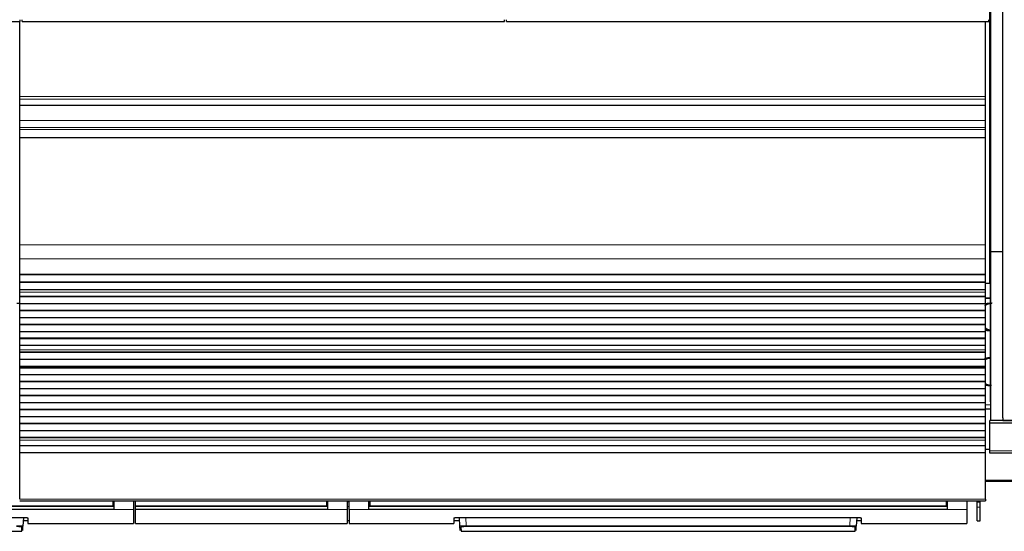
# Model space of a CAD drawing. Header units: inches. Extents: x 0 to 20790, y -12 to 14700.
# Tile 46 of 191: x 5305 to 6301, y 4216 to 4734. Entities that reach past the tile are written whole.
import ezdxf

# ---------------------------------------------------------------- set-up
doc = ezdxf.new("R2010")
doc.units = ezdxf.units.IN
doc.layers.add('1', color=7, linetype='Continuous', true_color=0xffffff)

msp = doc.modelspace()

# ---------------------------------------------------------------- linework, layer by layer
at = {"layer": '1', "color": 2, "linetype": 'Continuous', "lineweight": 25}
for p, q in [((6286.547, 4466.959), (6286.547, 4786.959)), ((6287.588, 4498.93), (6287.588, 4741.959)), ((6299.588, 4498.93), (6299.588, 4741.959)), ((4817.546, 4731.982), (5305.546, 4731.982)), ((5305.047, 4656.21), (5305.047, 4731.981)), ((5305.546, 4731.982), (5305.546, 4733.93)), ((5307.546, 4731.982), (5307.546, 4733.93)), ((5307.546, 4731.982), (5795.546, 4731.982)), ((5795.546, 4731.982), (5795.546, 4733.93)), ((5797.546, 4731.982), (5797.546, 4733.93)), ((5797.546, 4731.982), (6285.546, 4731.982)), ((6282.047, 4656.21), (6282.047, 4731.981)), ((6285.546, 4731.982), (6285.546, 4733.93)), ((5305.047, 4653.599), (5305.047, 4656.21)), ((5305.047, 4647.126), (5305.047, 4653.599)), ((6282.047, 4653.599), (6282.047, 4656.21)), ((6282.047, 4647.126), (6282.047, 4653.599)), ((5305.047, 4647.126), (5305.047, 4646.952)), ((5305.047, 4631.872), (5305.047, 4646.952)), ((6282.047, 4646.952), (5305.047, 4646.952)), ((6282.047, 4647.126), (6282.047, 4646.952)), ((6282.047, 4631.872), (6282.047, 4646.952)), ((5305.047, 4624.884), (5305.047, 4631.872)), ((6282.047, 4624.884), (6282.047, 4631.872)), ((5305.047, 4622.64), (5305.047, 4624.884)), ((5305.047, 4614.663), (5305.047, 4622.64)), ((6282.047, 4622.64), (6282.047, 4624.884)), ((6282.047, 4614.663), (6282.047, 4622.64)), ((5305.047, 4614.216), (5305.047, 4614.663)), ((5305.047, 4505.836), (5305.047, 4614.216)), ((6282.047, 4614.216), (6282.047, 4614.663)), ((6282.047, 4505.836), (6282.047, 4614.216)), ((5305.047, 4491.694), (5305.047, 4505.836)), ((6282.047, 4491.694), (6282.047, 4505.836)), ((6287.588, 4328.144), (6287.588, 4498.93)), ((6299.588, 4498.93), (6287.588, 4498.93)), ((6299.588, 4330.93), (6299.588, 4498.93)), ((5305.047, 4476.211), (5305.047, 4491.694)), ((6282.047, 4476.211), (6282.047, 4491.694)), ((5305.047, 4476.123), (5305.047, 4476.211)), ((5305.047, 4475.578), (5305.047, 4476.123)), ((5305.047, 4476.123), (6282.047, 4476.123)), ((5305.047, 4468.056), (5305.047, 4475.578)), ((6282.047, 4475.578), (5305.047, 4475.578)), ((6282.047, 4476.123), (6282.047, 4476.211)), ((6282.047, 4475.578), (6282.047, 4476.123)), ((6282.047, 4468.056), (6282.047, 4475.578)), ((5305.047, 4467.703), (5305.047, 4468.056)), ((6282.047, 4468.056), (5305.047, 4468.056)), ((5305.047, 4460.497), (5305.047, 4467.703)), ((6282.047, 4467.703), (5305.047, 4467.703)), ((6286.547, 4466.959), (6282.042, 4466.959)), ((6282.047, 4467.703), (6282.047, 4468.056)), ((6282.047, 4460.497), (6282.047, 4467.703)), ((6287.588, 4466.959), (6286.547, 4466.959)), ((6287.043, 4346.959), (6287.043, 4466.959)), ((5305.047, 4460.49), (5305.047, 4460.497)), ((6282.047, 4460.497), (5305.047, 4460.497)), ((5305.047, 4457.946), (5305.047, 4460.49)), ((6282.047, 4460.49), (5305.047, 4460.49)), ((5305.047, 4457.919), (5305.047, 4457.946)), ((5305.047, 4453.725), (5305.047, 4457.919)), ((5305.047, 4453.372), (5305.047, 4453.725)), ((6282.047, 4453.725), (5305.047, 4453.725)), ((5305.047, 4446.301), (5305.047, 4453.372)), ((6282.047, 4453.372), (5305.047, 4453.372)), ((6282.047, 4460.49), (6282.047, 4460.497)), ((6282.047, 4457.946), (6282.047, 4460.49)), ((6282.047, 4457.919), (6282.047, 4457.946)), ((6282.047, 4453.725), (6282.047, 4457.919)), ((6282.047, 4453.372), (6282.047, 4453.725)), ((6282.047, 4446.301), (6282.047, 4453.372)), ((5302.052, 4446.959), (5305.052, 4446.959)), ((5305.047, 4439.583), (5305.047, 4446.301)), ((6282.047, 4446.301), (5305.047, 4446.301)), ((6282.047, 4451.96), (6287.043, 4451.96)), ((6287.044, 4451.96), (6282.047, 4451.96)), ((6282.047, 4439.583), (6282.047, 4446.301)), ((5305.047, 4439.23), (5305.047, 4439.583)), ((6282.047, 4439.583), (5305.047, 4439.583)), ((6282.047, 4439.23), (5305.047, 4439.23)), ((5305.047, 4432.158), (5305.047, 4439.23)), ((6282.047, 4439.23), (6282.047, 4439.583)), ((6282.047, 4432.158), (6282.047, 4439.23)), ((6282.047, 4432.158), (5305.047, 4432.158)), ((5305.047, 4425.441), (5305.047, 4432.158)), ((5305.047, 4425.087), (5305.047, 4425.441)), ((6282.047, 4425.441), (5305.047, 4425.441)), ((5305.047, 4418.016), (5305.047, 4425.087)), ((6282.047, 4425.087), (5305.047, 4425.087)), ((6282.047, 4425.441), (6282.047, 4432.158)), ((6282.047, 4425.087), (6282.047, 4425.441)), ((6282.047, 4418.016), (6282.047, 4425.087)), ((5305.047, 4411.299), (5305.047, 4418.016)), ((6282.047, 4418.016), (5305.047, 4418.016)), ((6282.047, 4411.299), (6282.047, 4418.016)), ((5305.047, 4410.945), (5305.047, 4411.299)), ((6282.047, 4411.299), (5305.047, 4411.299)), ((5305.047, 4403.874), (5305.047, 4410.945)), ((6282.047, 4410.945), (5305.047, 4410.945)), ((5305.047, 4399.68), (5305.047, 4403.874)), ((6282.047, 4403.874), (5305.047, 4403.874)), ((6282.047, 4410.945), (6282.047, 4411.299)), ((6282.047, 4403.874), (6282.047, 4410.945)), ((6282.047, 4399.68), (6282.047, 4403.874)), ((5305.047, 4399.654), (5305.047, 4399.68)), ((5305.047, 4397.205), (5305.047, 4399.654)), ((5305.047, 4396.852), (5305.047, 4397.205)), ((6282.047, 4397.205), (5305.047, 4397.205)), ((5305.047, 4389.918), (5305.047, 4396.852)), ((6282.047, 4396.852), (5305.047, 4396.852)), ((6282.047, 4399.654), (6282.047, 4399.68)), ((6282.047, 4397.205), (6282.047, 4399.654)), ((6282.047, 4396.852), (6282.047, 4397.205)), ((6282.047, 4389.918), (6282.047, 4396.852)), ((5305.047, 4382.686), (5305.047, 4389.918)), ((6282.047, 4389.918), (5305.047, 4389.918)), ((5305.047, 4382.55), (5305.047, 4382.686)), ((6282.047, 4382.686), (5305.047, 4382.686)), ((5305.047, 4381.883), (5305.047, 4382.55)), ((5305.047, 4382.55), (6282.047, 4382.55)), ((6282.047, 4382.686), (6282.047, 4389.918)), ((6282.047, 4382.55), (6282.047, 4382.686)), ((6282.047, 4381.883), (6282.047, 4382.55)), ((5305.047, 4381.247), (5305.047, 4381.883)), ((6282.047, 4381.883), (5305.047, 4381.883)), ((5305.047, 4374.176), (5305.047, 4381.247)), ((6282.047, 4381.247), (5305.047, 4381.247)), ((5305.047, 4367.458), (5305.047, 4374.176)), ((6282.047, 4374.176), (5305.047, 4374.176)), ((6282.047, 4381.247), (6282.047, 4381.883)), ((6282.047, 4374.176), (6282.047, 4381.247)), ((6282.047, 4367.458), (6282.047, 4374.176)), ((5305.047, 4367.105), (5305.047, 4367.458)), ((6282.047, 4367.458), (5305.047, 4367.458)), ((5305.047, 4360.034), (5305.047, 4367.105)), ((6282.047, 4367.105), (5305.047, 4367.105)), ((6282.047, 4367.105), (6282.047, 4367.458)), ((6282.047, 4360.034), (6282.047, 4367.105)), ((5305.047, 4353.316), (5305.047, 4360.034)), ((6282.047, 4360.034), (5305.047, 4360.034)), ((6282.047, 4353.316), (5305.047, 4353.316)), ((5305.047, 4352.963), (5305.047, 4353.316)), ((5305.047, 4345.891), (5305.047, 4352.963)), ((6282.047, 4352.963), (5305.047, 4352.963)), ((6282.047, 4353.316), (6282.047, 4360.034)), ((6282.047, 4352.963), (6282.047, 4353.316)), ((6282.047, 4345.891), (6282.047, 4352.963)), ((6282.047, 4345.891), (5305.047, 4345.891)), ((5305.047, 4339.174), (5305.047, 4345.891)), ((6282.047, 4339.174), (6282.047, 4345.891)), ((6287.589, 4343.648), (6282.048, 4343.82)), ((6287.043, 4346.959), (6287.589, 4346.959)), ((5305.047, 4338.82), (5305.047, 4339.174)), ((6282.047, 4339.174), (5305.047, 4339.174)), ((5305.047, 4331.749), (5305.047, 4338.82)), ((6282.047, 4338.82), (5305.047, 4338.82)), ((6282.047, 4338.82), (6282.047, 4339.174)), ((6282.047, 4331.749), (6282.047, 4338.82)), ((6287.596, 4339.459), (6282.052, 4339.459)), ((5305.047, 4325.032), (5305.047, 4331.749)), ((6282.047, 4331.749), (5305.047, 4331.749)), ((5305.047, 4324.678), (5305.047, 4325.032)), ((6282.047, 4325.032), (5305.047, 4325.032)), ((5305.047, 4317.607), (5305.047, 4324.678)), ((6282.047, 4324.678), (5305.047, 4324.678)), ((6282.047, 4325.032), (6282.047, 4331.749)), ((6282.047, 4324.678), (6282.047, 4325.032)), ((6282.047, 4317.607), (6282.047, 4324.678)), ((6286.547, 4325.316), (6286.547, 4328.144)), ((6287.588, 4328.144), (6286.547, 4328.144)), ((6286.547, 4297.302), (6286.547, 4325.316)), ((6776.547, 4325.316), (6286.547, 4325.316)), ((6299.588, 4328.144), (6287.588, 4328.144)), ((6299.588, 4330.93), (6299.588, 4328.159)), ((6299.588, 4328.159), (6776.588, 4328.159)), ((6299.588, 4328.144), (6299.588, 4328.159)), ((6776.547, 4328.144), (6299.588, 4328.144)), ((5305.047, 4310.89), (5305.047, 4317.607)), ((6282.047, 4317.607), (5305.047, 4317.607)), ((6282.047, 4310.89), (6282.047, 4317.607)), ((5305.047, 4310.536), (5305.047, 4310.89)), ((6282.047, 4310.89), (5305.047, 4310.89)), ((5305.047, 4308.262), (5305.047, 4310.536)), ((6282.047, 4310.536), (5305.047, 4310.536)), ((5305.047, 4302.404), (5305.047, 4308.262)), ((6282.047, 4310.536), (6282.047, 4310.89)), ((6282.047, 4308.262), (6282.047, 4310.536)), ((6282.047, 4302.404), (6282.047, 4308.262)), ((6282.047, 4302.404), (5305.047, 4302.404)), ((5305.047, 4295.508), (5305.047, 4302.404)), ((5305.047, 4248.544), (5305.047, 4295.508)), ((6282.047, 4295.508), (5305.047, 4295.508)), ((6282.047, 4295.508), (6282.047, 4302.404)), ((6282.047, 4248.544), (6282.047, 4295.508)), ((6286.548, 4298.835), (6282.052, 4298.835)), ((6286.547, 4294.959), (6286.547, 4297.302)), ((6776.547, 4294.959), (6286.547, 4294.959)), ((6777.547, 4266.459), (6282.052, 4266.459)), ((5305.047, 4246.81), (6282.047, 4246.81)), ((5399.297, 4246.81), (5399.297, 4241.825)), ((5400.297, 4246.81), (5400.297, 4237.96)), ((5420.297, 4246.81), (5420.297, 4237.96)), ((5422.247, 4241.825), (5422.247, 4246.81)), ((5615.297, 4246.81), (5615.297, 4241.825)), ((5616.297, 4246.81), (5616.297, 4237.96)), ((5636.297, 4246.81), (5636.297, 4237.96)), ((5638.297, 4237.96), (5638.297, 4246.81)), ((5658.297, 4237.96), (5658.297, 4246.81)), ((5659.297, 4246.81), (5659.297, 4241.825)), ((6242.297, 4246.81), (6242.297, 4241.825)), ((6243.297, 4246.81), (6243.297, 4237.96)), ((6263.297, 4246.81), (6263.297, 4237.96)), ((6273.547, 4245.242), (6273.547, 4246.81)), ((6273.547, 4240.299), (6273.547, 4245.242)), ((6276.547, 4245.242), (6276.547, 4246.81)), ((6276.547, 4240.299), (6276.547, 4245.242)), ((6282.047, 4248.544), (6282.047, 4246.81)), ((5400.297, 4237.96), (4815.297, 4237.96)), ((5399.297, 4241.036), (4816.297, 4241.036)), ((5399.297, 4241.825), (5399.297, 4241.036)), ((5420.297, 4237.96), (5420.297, 4223.723)), ((5422.247, 4241.036), (5422.247, 4241.825)), ((5615.297, 4241.036), (5422.247, 4241.036)), ((5422.247, 4241.036), (5422.247, 4240.924)), ((5422.247, 4237.96), (5422.247, 4240.925)), ((5422.247, 4223.723), (5422.247, 4237.96)), ((5616.297, 4237.96), (5422.247, 4237.96)), ((5615.297, 4241.825), (5615.297, 4241.036)), ((5636.297, 4237.96), (5636.297, 4223.723)), ((5638.297, 4237.96), (5638.297, 4223.723)), ((6243.297, 4237.96), (5658.297, 4237.96)), ((5659.297, 4241.825), (5659.297, 4241.036)), ((6242.297, 4241.036), (5659.297, 4241.036)), ((6242.297, 4241.825), (6242.297, 4241.036)), ((6263.297, 4237.96), (6263.297, 4223.723)), ((6273.547, 4226.519), (6273.547, 4240.299)), ((6276.547, 4226.519), (6276.547, 4240.299)), ((4906.297, 4229.928), (5308.297, 4229.928)), ((5308.752, 4229.92), (5308.291, 4221.116)), ((5308.585, 4226.723), (5313.297, 4226.723)), ((5313.297, 4229.431), (5313.297, 4223.723)), ((5313.297, 4223.723), (5420.297, 4223.723)), ((5422.247, 4223.723), (5636.297, 4223.723)), ((5636.297, 4226.723), (5638.297, 4226.723)), ((5638.297, 4223.723), (5744.297, 4223.723)), ((5744.297, 4229.431), (5744.297, 4223.723)), ((5744.297, 4226.723), (5750.009, 4226.723)), ((5749.297, 4229.928), (6151.297, 4229.928)), ((5750.303, 4221.116), (5749.841, 4229.928)), ((6151.752, 4229.92), (6151.291, 4221.116)), ((6151.585, 4226.723), (6156.297, 4226.723)), ((6156.297, 4229.431), (6156.297, 4223.723)), ((6156.297, 4223.723), (6263.297, 4223.723)), ((6273.547, 4226.519), (6276.547, 4226.519)), ((4908.526, 4215.882), (5307.068, 4215.882)), ((5307.068, 4215.882), (5307.292, 4220.172)), ((5308.066, 4216.83), (5308.291, 4221.116)), ((5750.527, 4216.83), (5750.303, 4221.116)), ((5751.301, 4220.172), (5751.526, 4215.882)), ((5751.526, 4215.882), (6150.068, 4215.882)), ((6150.068, 4215.882), (6150.292, 4220.172)), ((6151.066, 4216.83), (6151.291, 4221.116))]:
    msp.add_line(p, q, dxfattribs=at)
at = {"layer": '1', "color": 110, "linetype": 'Continuous', "lineweight": 13}
for p, q in [((6282.047, 4656.21), (5305.047, 4656.21)), ((6282.047, 4653.599), (5305.047, 4653.599)), ((6282.047, 4647.126), (5305.047, 4647.126)), ((6282.047, 4631.872), (5305.047, 4631.872)), ((6282.047, 4624.884), (5305.047, 4624.884)), ((6282.047, 4622.64), (5305.047, 4622.64)), ((6282.047, 4614.663), (5305.047, 4614.663)), ((6282.047, 4614.216), (5305.047, 4614.216)), ((6282.047, 4505.836), (5305.047, 4505.836)), ((6282.047, 4491.694), (5305.047, 4491.694)), ((6282.047, 4476.211), (5305.047, 4476.211)), ((6282.047, 4457.946), (5305.047, 4457.946)), ((6282.047, 4457.919), (5305.047, 4457.919)), ((6282.047, 4399.68), (5305.047, 4399.68)), ((6282.047, 4399.654), (5305.047, 4399.654)), ((6282.047, 4308.262), (5305.047, 4308.262)), ((6776.547, 4297.302), (6286.547, 4297.302)), ((6777.547, 4267.544), (6282.052, 4267.544)), ((6282.047, 4248.544), (5305.047, 4248.544)), ((5400.297, 4245.836), (5399.291, 4245.836)), ((5616.297, 4245.836), (5615.296, 4245.836)), ((5638.297, 4245.836), (5636.297, 4245.836)), ((5659.302, 4245.836), (5658.297, 4245.836)), ((6243.297, 4245.836), (6242.291, 4245.836)), ((6276.547, 4245.242), (6273.547, 4245.242)), ((5420.297, 4237.96), (5400.297, 4237.96)), ((5636.297, 4237.96), (5616.297, 4237.96)), ((5658.297, 4237.96), (5638.297, 4237.96)), ((6263.297, 4237.96), (6243.297, 4237.96)), ((6276.547, 4240.299), (6273.547, 4240.299)), ((5756.332, 4229.928), (5756.768, 4221.596)), ((6144.825, 4221.596), (6145.262, 4229.928)), ((5756.768, 4221.596), (5756.768, 4220.653)), ((5756.768, 4221.596), (6144.825, 4221.596)), ((6144.825, 4220.653), (5756.768, 4220.653)), ((6144.825, 4221.596), (6144.825, 4220.653))]:
    msp.add_line(p, q, dxfattribs=at)
for centre, major_axis, start_param, end_param in [((5307.292, 4221.168), (-0.999, 0.052), 1.6229689, 3.1415927), ((5751.301, 4221.168), (0.999, 0.052), 3.1415927, 4.6602164), ((6150.292, 4221.168), (-0.999, 0.052), 1.6229689, 3.1415927)]:
    msp.add_ellipse(centre, major_axis=major_axis, ratio=0.9964159, start_param=start_param, end_param=end_param, dxfattribs=at)
at = {"layer": '1', "color": 2, "linetype": 'Continuous', "lineweight": 25}
for points, weights in [([(6281.644, 4444.55), (6283.281, 4445.776), (6285.116, 4446.621), (6287.007, 4447.022), (6288.764, 4447.082)], [0.996635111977, 0.99984782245, 1.00656809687, 1.01493744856, 1.01641245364]), ([(6287.509, 4419.228), (6286.021, 4419.449), (6284.482, 4419.923), (6282.999, 4420.691), (6281.652, 4421.714)], [1.01408759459, 1.01040368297, 1.00405964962, 0.999102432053, 0.99653286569]), ([(6281.594, 4389.778), (6283.082, 4390.644), (6284.672, 4391.215), (6286.268, 4391.474), (6287.756, 4391.492)], [0.999995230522, 1.00433138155, 1.01050583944, 1.01648889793, 1.0166100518]), ([(6281.608, 4390.987), (6282.412, 4391.201), (6283.218, 4391.347), (6284.013, 4391.427), (6284.785, 4391.45)], [1.00969082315, 1.01220190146, 1.01449750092, 1.01615103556, 1.01653618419])]:
    msp.add_rational_spline(points, weights, degree=4, dxfattribs=at)
for points, weights, knots in [([(6281.68, 4446.101), (6282.901, 4446.554), (6284.146, 4446.843), (6285.376, 4446.974), (6286.809, 4446.974), (6287.077, 4446.967), (6287.346, 4446.954), (6287.618, 4446.933)], [1.0052667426, 1.00918638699, 1.01337177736, 1.01661171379, 1.01661171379, 1.0164456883, 1.0161402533, 1.01571918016], [0, 0, 0, 0, 0, 0.8154145, 0.8154145, 0.8154145, 1, 1, 1, 1, 1]), ([(6288.085, 4363.493), (6288.075, 4363.493), (6288.064, 4363.493), (6288.054, 4363.493), (6286.496, 4363.48), (6284.826, 4363.726), (6283.16, 4364.314), (6281.607, 4365.221)], [1.01660995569, 1.01661083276, 1.01661141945, 1.01661171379, 1.01661171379, 1.01017661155, 1.0037290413, 0.99941817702], [0, 0, 0, 0, 0, 0.0067177, 0.0067177, 0.0067177, 1, 1, 1, 1, 1]), ([(6286.573, 4363.402), (6286.257, 4363.371), (6285.943, 4363.35), (6285.633, 4363.338), (6284.824, 4363.331), (6284.311, 4363.351), (6283.791, 4363.397), (6283.267, 4363.47)], [1.01543187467, 1.01598280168, 1.01638821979, 1.01661171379, 1.01661171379, 1.01601420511, 1.01500090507, 1.01371668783], [0, 0, 0, 0, 0, 0.379495, 0.379495, 0.379495, 1, 1, 1, 1, 1])]:
    msp.add_rational_spline(points, weights, degree=4, knots=knots, dxfattribs=at)
for points, knots in [([(6286.612, 4418.996), (6286.54, 4418.988), (6284.89, 4418.821), (6283.211, 4419.234), (6281.71, 4419.827)], [0, 0, 0, 0, 0.0435768, 1, 1, 1, 1]), ([(6281.987, 4420.218), (6282.18, 4420.148), (6283.636, 4419.649), (6285.182, 4419.337), (6286.542, 4419.197)], [0, 0, 0, 0, 0.1338972, 1, 1, 1, 1]), ([(6282.018, 4419.713), (6282.21, 4419.647), (6282.674, 4419.499), (6283.426, 4419.303), (6284.277, 4419.135), (6284.848, 4419.059), (6285.137, 4419.03)], [0, 0, 0, 0, 0.1906796, 0.4578529, 0.7273762, 1, 1, 1, 1]), ([(6284.755, 4391.412), (6284.655, 4391.422), (6283.57, 4391.516), (6282.471, 4391.324), (6281.497, 4391.022)], [0, 0, 0, 0, 0.0913156, 1, 1, 1, 1]), ([(6285.944, 4363.592), (6284.96, 4363.49), (6283.645, 4363.495), (6282.362, 4363.735), (6282.011, 4363.818)], [0, 0, 0, 0, 0.7229025, 1, 1, 1, 1]), ([(6282.032, 4364.571), (6282.593, 4364.37), (6283.892, 4363.963), (6285.571, 4363.642), (6286.704, 4363.539), (6287.044, 4363.518)], [0, 0, 0, 0, 0.3566489, 0.7959258, 1, 1, 1, 1]), ([(5308.297, 4229.928), (5308.462, 4229.928), (5308.625, 4229.927), (5308.95, 4229.924), (5309.272, 4229.919), (5309.589, 4229.911), (5309.785, 4229.905), (5309.824, 4229.904), (5309.902, 4229.901), (5309.941, 4229.9), (5310.058, 4229.896), (5310.134, 4229.893), (5310.361, 4229.883), (5310.656, 4229.869), (5310.936, 4229.852), (5311.139, 4229.838), (5311.24, 4229.831), (5311.338, 4229.824), (5311.403, 4229.819), (5311.435, 4229.816), (5311.594, 4229.803), (5311.716, 4229.792), (5311.946, 4229.769), (5312.165, 4229.745), (5312.36, 4229.719), (5312.474, 4229.702), (5312.497, 4229.698), (5312.541, 4229.691), (5312.562, 4229.688), (5312.626, 4229.677), (5312.666, 4229.67), (5312.782, 4229.649), (5312.922, 4229.62), (5313.032, 4229.589), (5313.103, 4229.566), (5313.125, 4229.558), (5313.165, 4229.543), (5313.184, 4229.535), (5313.232, 4229.511), (5313.28, 4229.479), (5313.297, 4229.447), (5313.297, 4229.431)], [0, 0, 0, 0, 0.0625, 0.0625, 0.125, 0.1875, 0.1875, 0.203125, 0.203125, 0.21875, 0.21875, 0.25, 0.25, 0.3125, 0.375, 0.375, 0.40625, 0.421875, 0.421875, 0.4375, 0.4375, 0.5, 0.5, 0.5625, 0.625, 0.625, 0.640625, 0.640625, 0.65625, 0.65625, 0.6875, 0.6875, 0.75, 0.8125, 0.8125, 0.84375, 0.84375, 0.875, 0.875, 0.9375, 1, 1, 1, 1]), ([(5744.297, 4229.431), (5744.297, 4229.447), (5744.305, 4229.463), (5744.337, 4229.495), (5744.385, 4229.526), (5744.464, 4229.558), (5744.523, 4229.577), (5744.536, 4229.581), (5744.561, 4229.588), (5744.575, 4229.592), (5744.616, 4229.604), (5744.646, 4229.611), (5744.74, 4229.634), (5744.879, 4229.663), (5745.047, 4229.691), (5745.183, 4229.711), (5745.23, 4229.718), (5745.303, 4229.728), (5745.328, 4229.731), (5745.378, 4229.737), (5745.404, 4229.741), (5745.535, 4229.757), (5745.645, 4229.769), (5745.875, 4229.792), (5746.116, 4229.814), (5746.378, 4229.833), (5746.549, 4229.845), (5746.583, 4229.847), (5746.653, 4229.852), (5746.688, 4229.854), (5746.794, 4229.86), (5746.865, 4229.864), (5747.082, 4229.876), (5747.376, 4229.89), (5747.683, 4229.901), (5747.917, 4229.908), (5747.996, 4229.911), (5748.156, 4229.915), (5748.236, 4229.917), (5748.478, 4229.921), (5748.803, 4229.926), (5749.132, 4229.928), (5749.297, 4229.928)], [0, 0, 0, 0, 0.0625, 0.0625, 0.125, 0.1875, 0.1875, 0.203125, 0.203125, 0.21875, 0.21875, 0.25, 0.25, 0.3125, 0.375, 0.375, 0.40625, 0.40625, 0.421875, 0.421875, 0.4375, 0.4375, 0.5, 0.5, 0.5625, 0.625, 0.625, 0.640625, 0.640625, 0.65625, 0.65625, 0.6875, 0.6875, 0.75, 0.8125, 0.8125, 0.84375, 0.84375, 0.875, 0.875, 0.9375, 1, 1, 1, 1]), ([(6151.297, 4229.928), (6151.462, 4229.928), (6151.625, 4229.927), (6151.95, 4229.924), (6152.272, 4229.919), (6152.589, 4229.911), (6152.785, 4229.905), (6152.824, 4229.904), (6152.902, 4229.901), (6152.941, 4229.9), (6153.058, 4229.896), (6153.134, 4229.893), (6153.361, 4229.883), (6153.656, 4229.869), (6153.936, 4229.852), (6154.139, 4229.838), (6154.24, 4229.831), (6154.338, 4229.824), (6154.403, 4229.819), (6154.435, 4229.816), (6154.594, 4229.803), (6154.716, 4229.792), (6154.946, 4229.769), (6155.165, 4229.745), (6155.36, 4229.719), (6155.474, 4229.702), (6155.497, 4229.698), (6155.541, 4229.691), (6155.562, 4229.688), (6155.626, 4229.677), (6155.666, 4229.67), (6155.782, 4229.649), (6155.922, 4229.62), (6156.032, 4229.589), (6156.103, 4229.566), (6156.125, 4229.558), (6156.165, 4229.543), (6156.184, 4229.535), (6156.232, 4229.511), (6156.28, 4229.479), (6156.297, 4229.447), (6156.297, 4229.431)], [0, 0, 0, 0, 0.0625, 0.0625, 0.125, 0.1875, 0.1875, 0.203125, 0.203125, 0.21875, 0.21875, 0.25, 0.25, 0.3125, 0.375, 0.375, 0.40625, 0.421875, 0.421875, 0.4375, 0.4375, 0.5, 0.5, 0.5625, 0.625, 0.625, 0.640625, 0.640625, 0.65625, 0.65625, 0.6875, 0.6875, 0.75, 0.8125, 0.8125, 0.84375, 0.84375, 0.875, 0.875, 0.9375, 1, 1, 1, 1])]:
    msp.add_open_spline(points, degree=3, knots=knots, dxfattribs=at)
for points, degree in [([(6287.36, 4391.283), (6286.511, 4391.407), (6285.644, 4391.448), (6284.755, 4391.412)], 3), ([(6283.237, 4364.105), (6284.15, 4364.009), (6285.198, 4363.919), (6286.38, 4363.837)], 3), ([(5400.297, 4240.925), (4815.297, 4240.925)], 1), ([(5616.297, 4240.925), (5422.247, 4240.925)], 1), ([(6243.297, 4240.925), (5658.297, 4240.925)], 1)]:
    msp.add_open_spline(points, degree=degree, dxfattribs=at)
at = {"layer": '1', "color": 110, "linetype": 'Continuous', "lineweight": 13}
for points, degree in [([(5399.297, 4241.825), (4816.297, 4241.825)], 1), ([(5615.297, 4241.825), (5422.247, 4241.825)], 1), ([(5636.297, 4240.924), (5636.963, 4240.924), (5637.63, 4240.924), (5638.297, 4240.924)], 3), ([(6242.297, 4241.825), (5659.297, 4241.825)], 1)]:
    msp.add_open_spline(points, degree=degree, dxfattribs=at)
for points, knots in [([(5308.291, 4221.116), (5308.291, 4221.129), (5308.272, 4221.157), (5308.211, 4221.185), (5308.16, 4221.202), (5308.149, 4221.205), (5308.126, 4221.212), (5308.09, 4221.223), (5308.048, 4221.233), (5307.957, 4221.254), (5307.816, 4221.281), (5307.637, 4221.307), (5307.488, 4221.327), (5307.436, 4221.334), (5307.354, 4221.343), (5307.326, 4221.347), (5307.27, 4221.353), (5307.241, 4221.356), (5307.094, 4221.372), (5306.843, 4221.397), (5306.56, 4221.42), (5306.337, 4221.437), (5306.26, 4221.442), (5306.142, 4221.45), (5306.102, 4221.453), (5306.021, 4221.458), (5305.981, 4221.461), (5305.774, 4221.474), (5305.604, 4221.484), (5305.252, 4221.503), (5305.071, 4221.512), (5304.698, 4221.528), (5304.506, 4221.536), (5304.26, 4221.545), (5304.21, 4221.546), (5304.11, 4221.55), (5304.06, 4221.551), (5303.909, 4221.556), (5303.808, 4221.559), (5303.503, 4221.568), (5303.092, 4221.578), (5302.674, 4221.586), (5302.252, 4221.592), (5302.04, 4221.595), (5301.825, 4221.596)], [0, 0, 0, 0, 0.0625, 0.125, 0.125, 0.140625, 0.140625, 0.15625, 0.1875, 0.1875, 0.25, 0.3125, 0.3125, 0.34375, 0.34375, 0.359375, 0.359375, 0.375, 0.375, 0.4375, 0.5, 0.5, 0.53125, 0.53125, 0.546875, 0.546875, 0.5625, 0.5625, 0.625, 0.625, 0.6875, 0.6875, 0.75, 0.75, 0.765625, 0.765625, 0.78125, 0.78125, 0.8125, 0.8125, 0.875, 0.9375, 0.9375, 1, 1, 1, 1]), ([(5301.825, 4220.653), (5301.916, 4220.653), (5302.007, 4220.652), (5302.188, 4220.652), (5302.278, 4220.651), (5302.547, 4220.649), (5302.901, 4220.644), (5303.249, 4220.636), (5303.508, 4220.629), (5303.594, 4220.626), (5303.722, 4220.622), (5303.764, 4220.621), (5303.849, 4220.618), (5303.891, 4220.616), (5304.099, 4220.609), (5304.262, 4220.602), (5304.577, 4220.587), (5304.73, 4220.578), (5305.028, 4220.561), (5305.172, 4220.551), (5305.346, 4220.538), (5305.381, 4220.536), (5305.449, 4220.53), (5305.55, 4220.522), (5305.647, 4220.514), (5305.836, 4220.497), (5306.074, 4220.474), (5306.286, 4220.448), (5306.41, 4220.432), (5306.434, 4220.429), (5306.482, 4220.422), (5306.505, 4220.419), (5306.574, 4220.408), (5306.618, 4220.401), (5306.744, 4220.381), (5306.894, 4220.352), (5307.013, 4220.323), (5307.089, 4220.301), (5307.112, 4220.294), (5307.145, 4220.282), (5307.155, 4220.279), (5307.174, 4220.271), (5307.183, 4220.267), (5307.226, 4220.248), (5307.277, 4220.218), (5307.293, 4220.187), (5307.292, 4220.172)], [0, 0, 0, 0, 0.03125, 0.03125, 0.0625, 0.0625, 0.125, 0.1875, 0.1875, 0.21875, 0.21875, 0.234375, 0.234375, 0.25, 0.25, 0.3125, 0.3125, 0.375, 0.375, 0.4375, 0.4375, 0.453125, 0.453125, 0.46875, 0.5, 0.5, 0.5625, 0.625, 0.625, 0.640625, 0.640625, 0.65625, 0.65625, 0.6875, 0.6875, 0.75, 0.8125, 0.8125, 0.84375, 0.84375, 0.859375, 0.859375, 0.875, 0.875, 0.9375, 1, 1, 1, 1]), ([(5756.768, 4221.596), (5756.554, 4221.595), (5756.126, 4221.59), (5755.703, 4221.582), (5755.44, 4221.576), (5755.388, 4221.575), (5755.284, 4221.573), (5755.128, 4221.569), (5754.974, 4221.565), (5754.67, 4221.556), (5754.272, 4221.543), (5753.889, 4221.528), (5753.655, 4221.517), (5753.608, 4221.515), (5753.515, 4221.511), (5753.469, 4221.509), (5753.331, 4221.502), (5753.241, 4221.497), (5752.977, 4221.483), (5752.638, 4221.464), (5752.326, 4221.442), (5752.103, 4221.425), (5752.03, 4221.419), (5751.923, 4221.411), (5751.888, 4221.408), (5751.819, 4221.402), (5751.784, 4221.399), (5751.616, 4221.384), (5751.491, 4221.371), (5751.258, 4221.346), (5751.043, 4221.32), (5750.864, 4221.294), (5750.764, 4221.277), (5750.744, 4221.273), (5750.706, 4221.266), (5750.688, 4221.263), (5750.635, 4221.253), (5750.602, 4221.246), (5750.512, 4221.225), (5750.411, 4221.198), (5750.351, 4221.17), (5750.312, 4221.143), (5750.302, 4221.129), (5750.303, 4221.116)], [0, 0, 0, 0, 0.0625, 0.125, 0.125, 0.140625, 0.140625, 0.15625, 0.1875, 0.1875, 0.25, 0.3125, 0.3125, 0.328125, 0.328125, 0.34375, 0.34375, 0.375, 0.375, 0.4375, 0.5, 0.5, 0.53125, 0.53125, 0.546875, 0.546875, 0.5625, 0.5625, 0.625, 0.625, 0.6875, 0.75, 0.75, 0.765625, 0.765625, 0.78125, 0.78125, 0.8125, 0.8125, 0.875, 0.9375, 0.9375, 1, 1, 1, 1]), ([(5756.768, 4220.653), (5756.587, 4220.653), (5756.224, 4220.651), (5755.866, 4220.646), (5755.643, 4220.642), (5755.599, 4220.641), (5755.511, 4220.64), (5755.467, 4220.639), (5755.335, 4220.636), (5755.248, 4220.633), (5754.991, 4220.626), (5754.654, 4220.615), (5754.329, 4220.602), (5754.131, 4220.592), (5754.091, 4220.59), (5754.013, 4220.586), (5753.974, 4220.584), (5753.857, 4220.578), (5753.781, 4220.573), (5753.557, 4220.56), (5753.271, 4220.541), (5753.007, 4220.52), (5752.818, 4220.503), (5752.726, 4220.494), (5752.637, 4220.485), (5752.578, 4220.479), (5752.549, 4220.476), (5752.407, 4220.46), (5752.301, 4220.448), (5752.105, 4220.421), (5751.924, 4220.395), (5751.773, 4220.366), (5751.688, 4220.348), (5751.672, 4220.345), (5751.64, 4220.337), (5751.625, 4220.334), (5751.58, 4220.323), (5751.552, 4220.315), (5751.476, 4220.293), (5751.392, 4220.263), (5751.342, 4220.233), (5751.317, 4220.21), (5751.307, 4220.198), (5751.303, 4220.187), (5751.301, 4220.179), (5751.301, 4220.175), (5751.301, 4220.172)], [0, 0, 0, 0, 0.0625, 0.125, 0.125, 0.140625, 0.140625, 0.15625, 0.15625, 0.1875, 0.1875, 0.25, 0.3125, 0.3125, 0.328125, 0.328125, 0.34375, 0.34375, 0.375, 0.375, 0.4375, 0.5, 0.5, 0.53125, 0.546875, 0.546875, 0.5625, 0.5625, 0.625, 0.625, 0.6875, 0.75, 0.75, 0.765625, 0.765625, 0.78125, 0.78125, 0.8125, 0.8125, 0.875, 0.9375, 0.9375, 0.96875, 0.984375, 0.984375, 1, 1, 1, 1]), ([(6151.291, 4221.116), (6151.291, 4221.129), (6151.272, 4221.157), (6151.211, 4221.185), (6151.16, 4221.202), (6151.149, 4221.205), (6151.126, 4221.212), (6151.09, 4221.223), (6151.048, 4221.233), (6150.957, 4221.254), (6150.816, 4221.281), (6150.637, 4221.307), (6150.488, 4221.327), (6150.436, 4221.334), (6150.354, 4221.343), (6150.326, 4221.347), (6150.27, 4221.353), (6150.241, 4221.356), (6150.094, 4221.372), (6149.843, 4221.397), (6149.56, 4221.42), (6149.337, 4221.437), (6149.26, 4221.442), (6149.142, 4221.45), (6149.102, 4221.453), (6149.021, 4221.458), (6148.981, 4221.461), (6148.774, 4221.474), (6148.604, 4221.484), (6148.252, 4221.503), (6148.071, 4221.512), (6147.698, 4221.528), (6147.506, 4221.536), (6147.26, 4221.545), (6147.21, 4221.546), (6147.11, 4221.55), (6147.06, 4221.551), (6146.909, 4221.556), (6146.808, 4221.559), (6146.503, 4221.568), (6146.092, 4221.578), (6145.674, 4221.586), (6145.252, 4221.592), (6145.04, 4221.595), (6144.825, 4221.596)], [0, 0, 0, 0, 0.0625, 0.125, 0.125, 0.140625, 0.140625, 0.15625, 0.1875, 0.1875, 0.25, 0.3125, 0.3125, 0.34375, 0.34375, 0.359375, 0.359375, 0.375, 0.375, 0.4375, 0.5, 0.5, 0.53125, 0.53125, 0.546875, 0.546875, 0.5625, 0.5625, 0.625, 0.625, 0.6875, 0.6875, 0.75, 0.75, 0.765625, 0.765625, 0.78125, 0.78125, 0.8125, 0.8125, 0.875, 0.9375, 0.9375, 1, 1, 1, 1]), ([(6144.825, 4220.653), (6144.916, 4220.653), (6145.007, 4220.652), (6145.188, 4220.652), (6145.278, 4220.651), (6145.547, 4220.649), (6145.901, 4220.644), (6146.249, 4220.636), (6146.508, 4220.629), (6146.594, 4220.626), (6146.722, 4220.622), (6146.764, 4220.621), (6146.849, 4220.618), (6146.891, 4220.616), (6147.099, 4220.609), (6147.262, 4220.602), (6147.577, 4220.587), (6147.73, 4220.578), (6148.028, 4220.561), (6148.172, 4220.551), (6148.346, 4220.538), (6148.381, 4220.536), (6148.449, 4220.53), (6148.55, 4220.522), (6148.647, 4220.514), (6148.836, 4220.497), (6149.074, 4220.474), (6149.286, 4220.448), (6149.41, 4220.432), (6149.434, 4220.429), (6149.482, 4220.422), (6149.505, 4220.419), (6149.574, 4220.408), (6149.618, 4220.401), (6149.744, 4220.381), (6149.894, 4220.352), (6150.013, 4220.323), (6150.089, 4220.301), (6150.112, 4220.294), (6150.145, 4220.282), (6150.155, 4220.279), (6150.174, 4220.271), (6150.183, 4220.267), (6150.226, 4220.248), (6150.277, 4220.218), (6150.293, 4220.187), (6150.292, 4220.172)], [0, 0, 0, 0, 0.03125, 0.03125, 0.0625, 0.0625, 0.125, 0.1875, 0.1875, 0.21875, 0.21875, 0.234375, 0.234375, 0.25, 0.25, 0.3125, 0.3125, 0.375, 0.375, 0.4375, 0.4375, 0.453125, 0.453125, 0.46875, 0.5, 0.5, 0.5625, 0.625, 0.625, 0.640625, 0.640625, 0.65625, 0.65625, 0.6875, 0.6875, 0.75, 0.8125, 0.8125, 0.84375, 0.84375, 0.859375, 0.859375, 0.875, 0.875, 0.9375, 1, 1, 1, 1])]:
    msp.add_open_spline(points, degree=3, knots=knots, dxfattribs=at)

doc.saveas('drawing.dxf')
